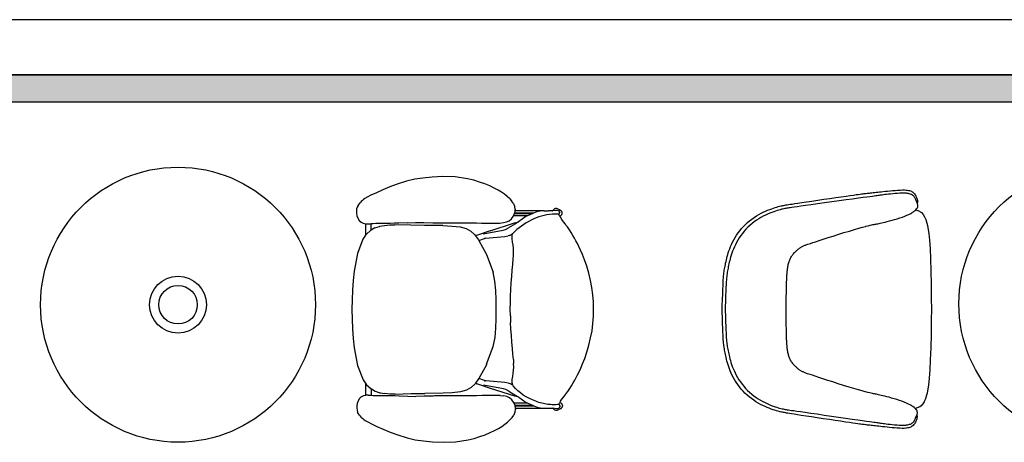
# Model space of a CAD drawing. Header units: millimetres. Extents: x -11575 to 52845, y -36266 to 23021.
# Tile 126 of 184: x 40835 to 43565, y 17131 to 18302. Entities that reach past the tile are written whole.
import ezdxf

# ---------------------------------------------------------------- set-up
doc = ezdxf.new("R2010")
doc.units = ezdxf.units.MM
doc.header["$MEASUREMENT"] = 0
doc.layers.add('GREY SCALE', color=9, linetype='Continuous', true_color=0x808080)
doc.layers.add('GREYSCALE', color=9, linetype='Continuous', lineweight=0, true_color=0x808080)

# ---------------------------------------------------------------- blocks, each defined once
blk = doc.blocks.new('FLOOR PLAN')
at = {"layer": 'GREYSCALE', "lineweight": -2, "ltscale": 0.25}
h = blk.add_hatch(color=0, dxfattribs=at)
h.dxf.hatch_style = 1
h.paths.add_polyline_path([(6935.6, 18149.4), (21163.6, 18149.4), (21163.6, 18073.2), (6935.6, 18073.2)])
at = {"layer": 'GREYSCALE', "color": 0, "lineweight": -2, "ltscale": 0.2}
blk.add_line((21163.6, 18301.8), (1808.8, 18301.8), dxfattribs=at)
at = {"layer": 'GREYSCALE', "color": 0, "lineweight": -2, "ltscale": 0.25}
for p, q in [((21163.6, 18149.4), (1806, 18149.4)), ((6935.6, 18149.4), (21163.6, 18149.4)), ((8543.7, 18149.4), (21163.6, 18149.4)), ((21163.6, 18073.2), (6935.6, 18073.2))]:
    blk.add_line(p, q, dxfattribs=at)
at = {"layer": 'GREYSCALE', "color": 0, "lineweight": -2}
for p, q in [((11907.9, 17854.8), (11879.3, 17845.6)), ((11930.8, 17859.8), (11907.9, 17854.8)), ((11953.2, 17863.1), (11930.8, 17859.8)), ((11978.4, 17865.6), (11953.2, 17863.1)), ((12008.8, 17867.4), (11978.4, 17865.6)), ((12042.5, 17866.4), (12008.8, 17867.4)), ((12077.1, 17861), (12042.5, 17866.4)), ((12093.9, 17856.9), (12077.1, 17861)), ((12109.8, 17852), (12093.9, 17856.9)), ((12124.6, 17846.7), (12109.8, 17852)), ((11842.1, 17830.5), (11824.2, 17822.4)), ((11861.1, 17838.5), (11842.1, 17830.5)), ((11879.3, 17845.6), (11861.1, 17838.5)), ((12138.2, 17841), (12124.6, 17846.7)), ((12150.5, 17835.1), (12138.2, 17841)), ((12161.5, 17829.3), (12150.5, 17835.1)), ((12171, 17823.7), (12161.5, 17829.3)), ((12179.4, 17818.1), (12171, 17823.7)), ((11782.2, 17797.7), (11779.1, 17794.5)), ((11785.3, 17800.5), (11782.2, 17797.7)), ((11788.3, 17803.2), (11785.3, 17800.5)), ((11792.5, 17806.2), (11788.3, 17803.2)), ((11799, 17810.1), (11792.5, 17806.2)), ((11809.1, 17815.4), (11799, 17810.1)), ((11824.2, 17822.4), (11809.1, 17815.4)), ((12186.8, 17812.3), (12179.4, 17818.1)), ((12193.4, 17805.9), (12186.8, 17812.3)), ((12193.4, 17805.9), (12199.1, 17799.5)), ((12204, 17792.4), (12199.1, 17799.5)), ((11769.5, 17777.6), (11768.6, 17771.9)), ((11768.6, 17771.9), (11768.8, 17765.6)), ((11771.2, 17782.7), (11769.5, 17777.6)), ((11773.6, 17787.3), (11771.2, 17782.7)), ((11773.6, 17787.3), (11776.2, 17791.1)), ((11776.2, 17791.1), (11779.1, 17794.5)), ((12204, 17792.4), (12207.3, 17784.7)), ((12207.3, 17784.7), (12207.6, 17782.9)), ((12208.5, 17776.8), (12207.6, 17782.9)), ((12207.6, 17766.1), (12208.5, 17772)), ((12208.6, 17776.6), (12208.5, 17776.8)), ((12208.5, 17772), (12208.9, 17774.6)), ((12284.5, 17772.1), (12208.5, 17772)), ((12208.6, 17776.6), (12208.9, 17774.6)), ((12268.6, 17769.6), (12259.4, 17765.5)), ((12271.7, 17770.5), (12268.6, 17769.6)), ((12284.5, 17772.1), (12271.7, 17770.5)), ((12286.5, 17772.4), (12284.5, 17772.1)), ((12289.5, 17772.4), (12286.5, 17772.4)), ((12289.5, 17772.4), (12301.1, 17772.4)), ((12303.9, 17772.4), (12301.1, 17772.4)), ((12311.7, 17772.2), (12303.9, 17772.4)), ((12311.7, 17772.2), (12312.2, 17772.2)), ((12320.4, 17773.4), (12312.2, 17772.2)), ((12312.2, 17772.2), (12312.9, 17773.1)), ((12315.5, 17775.4), (12312.9, 17773.1)), ((12317.9, 17777.4), (12315.5, 17775.4)), ((12320.8, 17778.5), (12317.9, 17777.4)), ((12320.4, 17773.4), (12322.9, 17774.2)), ((12324, 17778.5), (12320.8, 17778.5)), ((12322.9, 17774.2), (12325.6, 17774.2)), ((12326.9, 17777.4), (12324, 17778.5)), ((12325.6, 17774.2), (12328.1, 17773.4)), ((12326.9, 17777.4), (12331.7, 17775.7)), ((12328.1, 17773.4), (12330.1, 17771.9)), ((12330.1, 17771.9), (12331.3, 17770.1)), ((12331.7, 17775.7), (12335.6, 17773.2)), ((11768.8, 17765.6), (11770.3, 17758.7)), ((11770.3, 17758.7), (11773, 17751.8)), ((11773, 17751.8), (11776.8, 17745.6)), ((11776.8, 17745.6), (11781.6, 17740.8)), ((12176.4, 17739.5), (12184.9, 17741.5)), ((12184.9, 17741.5), (12192.4, 17744.9)), ((12192.4, 17744.9), (12198.8, 17750.1)), ((12198.8, 17750.1), (12203.8, 17756.8)), ((12203.8, 17756.8), (12204.4, 17758.2)), ((12204.4, 17758.2), (12207.1, 17764.5)), ((12243.3, 17758.3), (12204.4, 17758.2)), ((12206.9, 17738.8), (12218, 17742)), ((12207.1, 17764.5), (12207.2, 17764.8)), ((12207.2, 17764.8), (12207.4, 17765.4)), ((12207.2, 17764.8), (12258.2, 17764.9)), ((12207.4, 17765.4), (12207.6, 17766.1)), ((12259.4, 17765.5), (12207.4, 17765.4)), ((12218, 17742), (12210.1, 17736.6)), ((12238.6, 17756.1), (12218, 17742)), ((12243.3, 17758.3), (12238.6, 17756.1)), ((12258.2, 17764.9), (12243.3, 17758.3)), ((12259.4, 17765.5), (12258.2, 17764.9)), ((12329.5, 17762.9), (12329.3, 17763.2)), ((12329.5, 17762.9), (12330.1, 17763.4)), ((12331.1, 17760.2), (12329.5, 17762.9)), ((12330.3, 17763.6), (12330.1, 17763.4)), ((12331.4, 17765.4), (12330.3, 17763.6)), ((12332.9, 17756.9), (12331.1, 17760.2)), ((12335.6, 17758.6), (12332.9, 17756.9)), ((12334.1, 17754.8), (12332.9, 17756.9)), ((12337.9, 17748.6), (12334.1, 17754.8)), ((12342.7, 17742.1), (12337.9, 17748.6)), ((12348.1, 17735), (12342.7, 17742.1)), ((11781.6, 17740.8), (11781.9, 17740.6)), ((11781.9, 17740.6), (11787.5, 17737.7)), ((11787.5, 17737.7), (11793.8, 17736.4)), ((11793.8, 17736.4), (11794.2, 17736.4)), ((11794.2, 17736.4), (11794.2, 17736.8)), ((11794.2, 17736.4), (11800.5, 17736.1)), ((11794.2, 17736.4), (11794.3, 17704.3)), ((11807.8, 17717.6), (11796.5, 17707.4)), ((11800.5, 17736.1), (11809.7, 17736.4)), ((11809.7, 17718.7), (11807.8, 17717.6)), ((11809.7, 17736.4), (11809.7, 17736.8)), ((11814.8, 17736.6), (11809.7, 17736.4)), ((11809.7, 17718.7), (11809.7, 17736.4)), ((11820.2, 17724.7), (11809.7, 17718.7)), ((11822.4, 17736.8), (11814.8, 17736.6)), ((11820.2, 17724.7), (11833.2, 17729.2)), ((11822.5, 17736.8), (11822.4, 17736.8)), ((11830.8, 17736.9), (11822.5, 17736.8)), ((11840.2, 17737.1), (11830.8, 17736.9)), ((11833.2, 17729.2), (11833.4, 17729.3)), ((11833.4, 17729.3), (11847, 17732)), ((11850.9, 17737.2), (11840.2, 17737.1)), ((11847, 17732), (11861.1, 17733.1)), ((11862.5, 17737.4), (11850.9, 17737.2)), ((11861.1, 17733.1), (11861.2, 17733.1)), ((11861.2, 17733.1), (11875.5, 17733.2)), ((11874.6, 17737.6), (11862.5, 17737.4)), ((11886.7, 17738), (11874.6, 17737.6)), ((11919.8, 17732.2), (11875.5, 17733.2)), ((11910, 17739.1), (11886.7, 17738)), ((11910, 17739.1), (11932.7, 17739.8)), ((11957.8, 17731.6), (11919.8, 17732.2)), ((11932.7, 17739.8), (11955.7, 17739.5)), ((11955.7, 17739.5), (11980.7, 17739)), ((12008.3, 17731.2), (11957.8, 17731.6)), ((11980.7, 17739), (11984.6, 17739)), ((11980.7, 17739), (11984.6, 17739)), ((11984.6, 17739), (12009.1, 17738.7)), ((12008.3, 17731.2), (12033.8, 17730)), ((12009.1, 17738.7), (12039.6, 17738.6)), ((12033.8, 17730), (12056.2, 17727.4)), ((12039.6, 17738.6), (12070.8, 17738.7)), ((12056.2, 17727.4), (12073.2, 17722.8)), ((12070.8, 17738.7), (12086.2, 17738.7)), ((12073.2, 17722.8), (12086.2, 17715.7)), ((12086.2, 17738.7), (12101.3, 17738.6)), ((12086.2, 17715.7), (12097, 17705.5)), ((12101.3, 17738.6), (12115.9, 17738.3)), ((12139.8, 17717), (12101.5, 17704.1)), ((12115.9, 17738.3), (12130, 17738.1)), ((12120.4, 17708.5), (12176, 17718.9)), ((12130, 17738.1), (12143.2, 17737.9)), ((12139.8, 17717), (12206.9, 17738.8)), ((12143.2, 17737.9), (12155.3, 17737.9)), ((12155.3, 17737.9), (12166.3, 17738.3)), ((12166.3, 17738.3), (12176.4, 17739.5)), ((12176, 17718.9), (12181.9, 17720.5)), ((12181.6, 17720.4), (12181.9, 17720.5)), ((12181.9, 17720.5), (12190.5, 17724.8)), ((12210.1, 17736.6), (12190.5, 17724.8)), ((12349.7, 17732.9), (12348, 17735.1)), ((12349.7, 17732.9), (12348.1, 17735)), ((12353.8, 17727.5), (12349.7, 17732.9)), ((12359.5, 17719.6), (12353.8, 17727.5)), ((12364.5, 17711.9), (12359.5, 17719.6)), ((11786.6, 17693.5), (11771.6, 17654)), ((11794.3, 17704.3), (11786.6, 17693.5)), ((11796.5, 17707.4), (11794.3, 17704.3)), ((12097, 17705.5), (12098.7, 17703.1)), ((12098.7, 17703.1), (12101.5, 17704.1)), ((12098.7, 17703.1), (12107, 17691.8)), ((12107, 17691.8), (12108.1, 17689.8)), ((12108.1, 17689.8), (12123.6, 17695.1)), ((12108.1, 17689.8), (12128.6, 17652.9)), ((12122.8, 17695.8), (12123, 17695.8)), ((12123, 17695.8), (12126.4, 17696.1)), ((12126.6, 17696.1), (12123.6, 17695.1)), ((12123.6, 17695.1), (12126.4, 17696.1)), ((12126.4, 17696.1), (12126.6, 17696.1)), ((12126.6, 17696.1), (12179.8, 17700.8)), ((12179.8, 17700.8), (12189.3, 17702.8)), ((12193, 17703.9), (12189.3, 17702.8)), ((12193, 17703.9), (12201.6, 17708)), ((12200.2, 17703.2), (12201.6, 17708)), ((12200.2, 17694.4), (12200.2, 17703.2)), ((12201.5, 17685.6), (12200.2, 17694.4)), ((12201.6, 17708), (12202, 17709.2)), ((12369, 17704.2), (12364.5, 17711.9)), ((12373.3, 17696.5), (12369, 17704.2)), ((12377.4, 17689), (12373.3, 17696.5)), ((12381.5, 17681.5), (12377.4, 17689)), ((12203.1, 17676.9), (12201.5, 17685.6)), ((12204.1, 17668.4), (12203.1, 17676.9)), ((12204.4, 17659.6), (12204.1, 17668.4)), ((12204.1, 17649.6), (12204.4, 17659.6)), ((12385.7, 17673.2), (12381.5, 17681.5)), ((12390.3, 17663.4), (12385.7, 17673.2)), ((12395.4, 17651.3), (12390.3, 17663.4)), ((11771.6, 17654), (11762.3, 17604.8)), ((12128.6, 17652.9), (12129.2, 17651.3)), ((12129.2, 17651.3), (12147.9, 17602.4)), ((12202.3, 17624.1), (12203.4, 17638.2)), ((12203.4, 17638.2), (12204.1, 17649.6)), ((12401.2, 17636.1), (12395.4, 17651.3)), ((12407.2, 17618.5), (12401.2, 17636.1)), ((12199.4, 17590.5), (12200.9, 17607.8)), ((12200.9, 17607.8), (12202.3, 17623.8)), ((12202.3, 17623.8), (12202.3, 17624.1)), ((12412.9, 17599.3), (12407.2, 17618.5)), ((11759.5, 17578.8), (11757.7, 17552.3)), ((11762.3, 17604.8), (11759.5, 17578.8)), ((12152.8, 17577.4), (12147.9, 17602.4)), ((12198, 17572.4), (12199.4, 17590.5)), ((12417.9, 17579.4), (12412.9, 17599.3)), ((12421.6, 17559.5), (12417.9, 17579.4)), ((11757.7, 17552.3), (11756.7, 17525.5)), ((12155.4, 17551.8), (12152.8, 17577.4)), ((12156.3, 17525.7), (12155.4, 17551.8)), ((12196.2, 17536), (12196.9, 17554.3)), ((12196.9, 17554.3), (12198, 17572.4)), ((12424.3, 17539.6), (12421.6, 17559.5)), ((11756.7, 17525.5), (11756.5, 17498.6)), ((12156.4, 17499.3), (12156.3, 17525.7)), ((12195.6, 17517.5), (12196.2, 17536)), ((12425.9, 17519.7), (12424.3, 17539.6)), ((11756.5, 17498.6), (11756.8, 17471.7)), ((12156.4, 17473), (12156.4, 17499.3)), ((12195.4, 17499.4), (12195.6, 17517.5)), ((12195.6, 17481.3), (12195.4, 17499.4)), ((12426.4, 17499.8), (12425.9, 17519.7)), ((12425.9, 17479.9), (12426.4, 17499.8)), ((11756.8, 17471.7), (11757.9, 17444.9)), ((12155.5, 17446.9), (12156.4, 17473)), ((12195.6, 17481.3), (12196.3, 17462.7)), ((12424.4, 17460), (12425.9, 17479.9)), ((11757.9, 17444.9), (11759.8, 17418.5)), ((12153.1, 17421.2), (12155.5, 17446.9)), ((12197.1, 17444.5), (12196.3, 17462.7)), ((12198.3, 17426.3), (12197.1, 17444.5)), ((12421.9, 17440), (12424.4, 17460)), ((11759.8, 17418.5), (11762.7, 17392.5)), ((12148.3, 17396.2), (12153.1, 17421.2)), ((12199.7, 17408.3), (12198.3, 17426.3)), ((12413.2, 17400.2), (12418.1, 17420.1)), ((12418.1, 17420.1), (12421.9, 17440)), ((11762.7, 17392.5), (11772.1, 17343.3)), ((12129.7, 17347.2), (12148.3, 17396.2)), ((12201.2, 17391), (12199.7, 17408.3)), ((12202.7, 17375), (12201.2, 17391)), ((12407.6, 17381), (12413.2, 17400.2)), ((12202.7, 17374.7), (12202.7, 17375)), ((12203.9, 17360.6), (12202.7, 17374.7)), ((12203.9, 17360.6), (12204.7, 17349.2)), ((12396, 17348.1), (12401.7, 17363.4)), ((12401.7, 17363.4), (12407.6, 17381)), ((11772.1, 17343.3), (11787.2, 17303.9)), ((12129.1, 17345.6), (12108.1, 17307.5)), ((12129.7, 17347.2), (12129.1, 17345.6)), ((12204.6, 17330.3), (12204.9, 17339.2)), ((12204.9, 17339.2), (12204.7, 17349.2)), ((12386.3, 17326.2), (12390.9, 17336)), ((12390.9, 17336), (12396, 17348.1)), ((12107.7, 17306.7), (12098.7, 17294.3)), ((12108.1, 17307.5), (12107.7, 17306.7)), ((12124.3, 17302), (12108.1, 17307.5)), ((12200.8, 17304.4), (12202.1, 17313.2)), ((12202.1, 17313.2), (12203.7, 17321.9)), ((12203.7, 17321.9), (12204.6, 17330.3)), ((12374, 17302.9), (12378, 17310.4)), ((12378, 17310.4), (12382.1, 17318)), ((12382.1, 17318), (12386.3, 17326.2)), ((11787.2, 17303.9), (11795, 17293.1)), ((11795, 17293.1), (11797.2, 17290)), ((11795, 17261), (11795, 17293.1)), ((11797.2, 17290), (11808.6, 17279.9)), ((11808.6, 17279.9), (11810.5, 17278.8)), ((11810.5, 17261), (11810.5, 17278.8)), ((11810.5, 17278.8), (11821, 17272.8)), ((12087, 17282.7), (12074, 17275.5)), ((12097.7, 17292.9), (12087, 17282.7)), ((12098.7, 17294.3), (12097.7, 17292.9)), ((12098.7, 17294.3), (12102.2, 17293)), ((12140.6, 17280.2), (12102.2, 17293)), ((12176.8, 17278.5), (12121.1, 17288.7)), ((12123.4, 17301.4), (12123.7, 17301.4)), ((12127.1, 17301.1), (12123.7, 17301.4)), ((12124.3, 17302), (12127.3, 17301.1)), ((12127.1, 17301.1), (12124.3, 17302)), ((12127.3, 17301.1), (12127.1, 17301.1)), ((12180.5, 17296.6), (12127.3, 17301.1)), ((12207.7, 17258.6), (12140.6, 17280.2)), ((12182.7, 17276.8), (12176.8, 17278.5)), ((12190, 17294.6), (12180.5, 17296.6)), ((12190, 17294.6), (12193.7, 17293.5)), ((12202.8, 17289.3), (12193.7, 17293.5)), ((12200.9, 17295.6), (12200.8, 17304.4)), ((12202.8, 17289.3), (12200.9, 17295.6)), ((12202.8, 17289.3), (12202.8, 17289.2)), ((12203.4, 17287.3), (12202.8, 17289.2)), ((12354.6, 17271.8), (12360.2, 17279.7)), ((12360.2, 17279.7), (12365.2, 17287.5)), ((12365.2, 17287.5), (12369.8, 17295.2)), ((12369.8, 17295.2), (12374, 17302.9)), ((11777.7, 17251.7), (11773.9, 17245.5)), ((11782.4, 17256.5), (11777.7, 17251.7)), ((11782.8, 17256.8), (11782.4, 17256.5)), ((11788.4, 17259.6), (11782.8, 17256.8)), ((11794.6, 17260.9), (11788.4, 17259.6)), ((11795, 17261), (11794.6, 17260.9)), ((11801.4, 17261.3), (11795, 17261)), ((11801.4, 17261.3), (11810.5, 17261)), ((11810.5, 17261), (11815.6, 17260.9)), ((11815.6, 17260.9), (11823.2, 17260.7)), ((11821, 17272.8), (11834, 17268.3)), ((11823.2, 17260.7), (11823.3, 17260.7)), ((11823.3, 17260.7), (11831.6, 17260.6)), ((11831.6, 17260.6), (11841, 17260.5)), ((11834.2, 17268.2), (11834, 17268.3)), ((11834.2, 17268.2), (11847.8, 17265.6)), ((11841, 17260.5), (11851.7, 17260.4)), ((11861.9, 17264.5), (11847.8, 17265.6)), ((11851.7, 17260.4), (11863.3, 17260.2)), ((11862, 17264.5), (11861.9, 17264.5)), ((11876.3, 17264.4), (11862, 17264.5)), ((11863.3, 17260.2), (11875.4, 17260.1)), ((11875.4, 17260.1), (11887.6, 17259.7)), ((11876.3, 17264.4), (11920.6, 17265.6)), ((11887.6, 17259.7), (11910.9, 17258.7)), ((11910.9, 17258.7), (11933.5, 17258.1)), ((11920.6, 17265.6), (11958.6, 17266.3)), ((11956.5, 17258.4), (11933.5, 17258.1)), ((11981.5, 17259), (11956.5, 17258.4)), ((12009.1, 17266.9), (11958.6, 17266.3)), ((11985.4, 17259.1), (11981.5, 17259)), ((11985.4, 17259.1), (11981.5, 17259)), ((12009.9, 17259.4), (11985.4, 17259.1)), ((12034.6, 17268.2), (12009.1, 17266.9)), ((12040.4, 17259.6), (12009.9, 17259.4)), ((12057, 17270.9), (12034.6, 17268.2)), ((12071.6, 17259.6), (12040.4, 17259.6)), ((12074, 17275.5), (12057, 17270.9)), ((12087, 17259.7), (12071.6, 17259.6)), ((12102.1, 17259.8), (12087, 17259.7)), ((12116.8, 17260.1), (12102.1, 17259.8)), ((12130.8, 17260.5), (12116.8, 17260.1)), ((12144, 17260.7), (12130.8, 17260.5)), ((12156.2, 17260.7), (12144, 17260.7)), ((12167.1, 17260.3), (12156.2, 17260.7)), ((12167.1, 17260.3), (12177.2, 17259.2)), ((12185.8, 17257.3), (12177.2, 17259.2)), ((12182.7, 17276.8), (12182.3, 17277)), ((12191.3, 17272.6), (12182.7, 17276.8)), ((12193.3, 17253.9), (12185.8, 17257.3)), ((12191.3, 17272.6), (12210.9, 17260.9)), ((12199.7, 17248.6), (12193.3, 17253.9)), ((12218.9, 17255.5), (12207.7, 17258.6)), ((12210.9, 17260.9), (12218.9, 17255.5)), ((12218.9, 17255.5), (12239.4, 17241.4)), ((12334.9, 17244.5), (12338.7, 17250.6)), ((12338.7, 17250.6), (12343.5, 17257.2)), ((12343.5, 17257.2), (12348.9, 17264.3)), ((12348.8, 17264.2), (12350.5, 17266.4)), ((12348.9, 17264.3), (12350.5, 17266.4)), ((12350.5, 17266.4), (12354.6, 17271.8)), ((11769.7, 17231.7), (11769.6, 17225.4)), ((11769.6, 17225.4), (11770.5, 17219.7)), ((11771.2, 17238.6), (11769.7, 17231.7)), ((11773.9, 17245.5), (11771.2, 17238.6)), ((12204.7, 17242), (12199.7, 17248.6)), ((12205.9, 17239.2), (12204.7, 17242)), ((12244.2, 17239.3), (12205.9, 17239.2)), ((12208, 17234.3), (12205.9, 17239.2)), ((12208.5, 17232.7), (12208, 17234.3)), ((12259.1, 17232.7), (12208.5, 17232.6)), ((12208.5, 17232.6), (12208.5, 17232.7)), ((12208.6, 17232.1), (12208.5, 17232.6)), ((12208.6, 17232.1), (12260.3, 17232.2)), ((12209.6, 17225.5), (12208.6, 17232.1)), ((12209.8, 17224.3), (12209.5, 17222.2)), ((12209.6, 17225.5), (12285.5, 17225.6)), ((12209.8, 17224.3), (12209.6, 17225.5)), ((12239.4, 17241.4), (12244.2, 17239.3)), ((12244.2, 17239.3), (12259.1, 17232.7)), ((12259.1, 17232.7), (12260.3, 17232.2)), ((12260.3, 17232.2), (12269.5, 17228.1)), ((12269.5, 17228.1), (12272.6, 17227.2)), ((12272.6, 17227.2), (12285.5, 17225.6)), ((12285.5, 17225.6), (12287.4, 17225.4)), ((12287.4, 17225.4), (12290.5, 17225.4)), ((12290.5, 17225.4), (12302.1, 17225.4)), ((12299.9, 17235.7), (12299.9, 17235.6)), ((12302.1, 17225.4), (12304.9, 17225.4)), ((12304.9, 17225.4), (12312.7, 17225.6)), ((12312.7, 17225.6), (12313.2, 17225.6)), ((12313.8, 17224.7), (12313.2, 17225.6)), ((12323.9, 17223.7), (12313.2, 17225.6)), ((12313.8, 17224.7), (12316.5, 17222.5)), ((12326.5, 17223.7), (12323.9, 17223.7)), ((12329, 17224.5), (12326.5, 17223.7)), ((12331, 17226), (12329, 17224.5)), ((12329.9, 17235.4), (12329.8, 17235.4)), ((12329.9, 17235.4), (12332, 17239)), ((12331, 17234.5), (12329.9, 17235.4)), ((12331, 17234.5), (12331.2, 17234.3)), ((12332.6, 17228.3), (12331, 17226)), ((12331.2, 17234.3), (12332.9, 17231.7)), ((12332, 17239), (12333.2, 17241.4)), ((12332.6, 17228.3), (12332.9, 17228.8)), ((12333.2, 17231.3), (12332.9, 17231.7)), ((12333.2, 17229.3), (12332.9, 17228.8)), ((12333.2, 17241.4), (12334.9, 17244.5)), ((12333.4, 17230.8), (12333.2, 17231.3)), ((12333.2, 17229.3), (12333.4, 17229.7)), ((12333.4, 17230.3), (12333.4, 17230.8)), ((12333.4, 17229.7), (12333.4, 17230.3)), ((11770.5, 17219.7), (11772.2, 17214.6)), ((11774.6, 17210.1), (11772.2, 17214.6)), ((11777.2, 17206.2), (11774.6, 17210.1)), ((11780.1, 17202.8), (11777.2, 17206.2)), ((11783.3, 17199.7), (11780.1, 17202.8)), ((11783.3, 17199.7), (11786.4, 17196.9)), ((11786.4, 17196.9), (11789.4, 17194.2)), ((12194.4, 17192.8), (12200.2, 17199.3)), ((12200.2, 17199.3), (12205, 17206.4)), ((12208.3, 17214.1), (12205, 17206.4)), ((12208.6, 17215.9), (12208.3, 17214.1)), ((12208.6, 17215.9), (12209.5, 17222)), ((12209.5, 17222.2), (12209.5, 17222)), ((12316.5, 17222.5), (12318.9, 17220.5)), ((12318.9, 17220.5), (12321.8, 17219.4)), ((12321.8, 17219.4), (12324.9, 17219.4)), ((12324.9, 17219.4), (12327.9, 17220.5)), ((12332.6, 17222.2), (12327.9, 17220.5)), ((11789.4, 17194.2), (11793.5, 17191.2)), ((11793.5, 17191.2), (11800.1, 17187.3)), ((11800.1, 17187.3), (11810.2, 17182.1)), ((11810.2, 17182.1), (11825.3, 17175)), ((11825.3, 17175), (11843.3, 17167.1)), ((12151.7, 17163.5), (12162.6, 17169.4)), ((12162.6, 17169.4), (12172.2, 17175)), ((12172.2, 17175), (12180.5, 17180.6)), ((12180.5, 17180.6), (12187.9, 17186.5)), ((12187.9, 17186.5), (12194.4, 17192.8)), ((11843.3, 17167.1), (11862.3, 17159.1)), ((11862.3, 17159.1), (11880.5, 17152.1)), ((11880.5, 17152.1), (11909.1, 17142.9)), ((11909.1, 17142.9), (11932.1, 17138)), ((12078.4, 17137.4), (12095.1, 17141.5)), ((12095.1, 17141.5), (12111, 17146.4)), ((12111, 17146.4), (12125.8, 17151.9)), ((12125.8, 17151.9), (12139.4, 17157.6)), ((12139.4, 17157.6), (12151.7, 17163.5)), ((11932.1, 17138), (11954.4, 17134.8)), ((11954.4, 17134.8), (11979.6, 17132.4)), ((11979.6, 17132.4), (12010, 17130.8)), ((12010, 17130.8), (12043.8, 17131.8)), ((12043.8, 17131.8), (12078.4, 17137.4))]:
    blk.add_line(p, q, dxfattribs=at)
for points in [[(13322.1, 17205.9), (13322.5, 17204.8), (13322.9, 17203.3), (13323.1, 17201.2), (13322.8, 17198.6), (13322.2, 17195.8), (13321.3, 17192.8), (13320, 17189.7), (13318.5, 17186.6), (13316.8, 17183.7), (13315.9, 17182.3), (13314, 17179.7), (13312, 17177.4), (13309.8, 17175.6), (13307.8, 17174.4), (13305.6, 17173), (13303.2, 17172), (13300.2, 17171.1), (13297.7, 17170.5), (13293.9, 17169.9), (13291.5, 17169.7), (13286.8, 17169.4), (13281.4, 17169.3), (13275.2, 17169.5), (13268.5, 17169.9), (13267.4, 17170), (13260.6, 17170.5), (13253.6, 17171.2), (13246.6, 17171.9), (13239.8, 17172.6), (13233.5, 17173.3), (13227.6, 17174), (13222.1, 17174.6), (13217, 17175.2), (13212.2, 17175.7), (13207.7, 17176.2), (13203.6, 17176.7), (13199.6, 17177.2), (13195.9, 17177.6), (13192.5, 17178), (13189.2, 17178.4), (13186, 17178.7), (13182.9, 17179.1), (13179.8, 17179.4), (13176.8, 17179.7), (13173.8, 17180.1), (13170.7, 17180.5), (13167.3, 17180.9), (13163.3, 17181.4), (13158.4, 17182.1), (13152.4, 17182.9), (13144.9, 17184), (13135.7, 17185.3), (13124.5, 17187), (13111.1, 17189), (13096, 17191.2), (13079.8, 17193.7), (13063.1, 17196.2), (13046.3, 17198.8), (13030.2, 17201.2), (13015.3, 17203.5), (13002.1, 17205.5), (12991.2, 17207.2), (12982.3, 17208.6), (12975.2, 17209.7), (12969.5, 17210.6), (12965, 17211.3), (12961.3, 17211.9), (12958.2, 17212.5), (12955.4, 17213), (12952.6, 17213.5), (12949.8, 17214.1), (12946.9, 17214.7), (12943.7, 17215.4), (12940.4, 17216.2), (12936.8, 17217.2), (12932.9, 17218.4), (12928.6, 17219.7), (12923.8, 17221.2), (12918.7, 17223), (12913.2, 17225), (12907.5, 17227.3), (12901.5, 17229.8), (12895.4, 17232.7), (12889.1, 17235.9), (12882.8, 17239.3), (12876.4, 17243.2), (12870.1, 17247.4), (12863.9, 17251.8), (12857.7, 17256.6), (12851.8, 17261.7), (12846, 17267), (12840.5, 17272.6), (12835.2, 17278.4), (12830.3, 17284.5), (12825.8, 17290.7), (12821.5, 17297), (12817.6, 17303.4), (12814.1, 17309.8), (12810.8, 17316.2), (12807.8, 17322.5), (12805.2, 17328.6), (12802.9, 17334.4), (12800.8, 17340.1), (12799, 17345.6), (12797.5, 17350.9), (12796.1, 17355.9), (12794.9, 17360.8), (12793.8, 17365.5), (12792.8, 17370), (12791.8, 17374.3), (12791, 17378.4), (12790.2, 17382.4), (12789.5, 17386.3), (12788.8, 17390.1), (12788.2, 17394), (12787.6, 17397.8), (12787.1, 17401.7), (12786.7, 17405.6), (12786.3, 17409.9), (12785.9, 17414.8), (12785.5, 17420.8), (12785.2, 17427.9), (12784.8, 17436.6), (12784.3, 17447.2), (12783.9, 17459.8), (12783.4, 17474.9), (12782.8, 17492.2), (12782.6, 17500.9), (12782.9, 17509.6), (12783.5, 17526.8), (12784.1, 17541.9), (12784.6, 17554.6), (12785.1, 17565.1), (12785.5, 17573.8), (12785.9, 17581), (12786.3, 17586.9), (12786.7, 17591.8), (12787.1, 17596.1), (12787.6, 17600.1), (12788.1, 17603.9), (12788.7, 17607.8), (12789.3, 17611.6), (12790, 17615.4), (12790.8, 17619.3), (12791.6, 17623.3), (12792.4, 17627.4), (12793.4, 17631.7), (12794.4, 17636.2), (12795.5, 17640.9), (12796.8, 17645.7), (12798.2, 17650.8), (12799.8, 17656.1), (12801.6, 17661.5), (12803.7, 17667.2), (12806, 17673.1), (12808.7, 17679.2), (12811.7, 17685.4), (12815, 17691.8), (12818.6, 17698.1), (12822.5, 17704.5), (12826.8, 17710.8), (12831.4, 17717), (12836.3, 17723.1), (12841.5, 17728.9), (12847.1, 17734.4), (12852.9, 17739.7), (12858.9, 17744.8), (12865, 17749.5), (12871.3, 17754), (12877.6, 17758.1), (12884, 17761.9), (12890.4, 17765.4), (12896.6, 17768.5), (12902.8, 17771.3), (12908.8, 17773.9), (12914.5, 17776.1), (12920, 17778.1), (12925.1, 17779.9), (12929.9, 17781.4), (12934.2, 17782.7), (12938.1, 17783.8), (12941.8, 17784.7), (12945.1, 17785.6), (12948.2, 17786.3), (12951.2, 17786.9), (12954, 17787.4), (12956.8, 17787.9), (12959.6, 17788.4), (12962.7, 17789), (12966.3, 17789.6), (12970.9, 17790.3), (12976.5, 17791.1), (12983.7, 17792.2), (12992.6, 17793.5), (13003.5, 17795.2), (13016.7, 17797.1), (13031.6, 17799.3), (13047.8, 17801.7), (13064.5, 17804.2), (13081.3, 17806.6), (13097.5, 17809), (13112.6, 17811.2), (13126, 17813.2), (13137.2, 17814.8), (13146.4, 17816), (13153.9, 17817.1), (13159.9, 17817.9), (13164.8, 17818.5), (13168.8, 17819), (13172.2, 17819.4), (13175.3, 17819.8), (13178.4, 17820.1), (13181.4, 17820.5), (13184.4, 17820.8), (13187.5, 17821.1), (13190.7, 17821.5), (13194, 17821.8), (13197.5, 17822.2), (13201.2, 17822.6), (13205.1, 17823), (13209.3, 17823.5), (13213.8, 17824), (13218.5, 17824.5), (13223.7, 17825), (13229.2, 17825.6), (13235.1, 17826.3), (13241.4, 17826.9), (13248.1, 17827.6), (13255.1, 17828.3), (13262.1, 17828.9), (13269, 17829.4), (13270.1, 17829.5), (13276.8, 17829.9), (13282.9, 17830.1), (13288.4, 17830), (13293, 17829.7), (13295.4, 17829.5), (13299.3, 17828.8), (13301.8, 17828.2), (13304.7, 17827.2), (13307.1, 17826.3), (13309.4, 17824.9), (13311.4, 17823.7), (13313.5, 17821.9), (13315.5, 17819.6), (13317.4, 17816.9), (13318.3, 17815.5), (13320, 17812.6), (13321.5, 17809.5), (13322.7, 17806.4), (13323.7, 17803.4), (13324.3, 17800.5), (13324.5, 17798), (13324.3, 17795.9), (13323.9, 17794.3), (13323.5, 17793.3)], [(12331.4, 17765.4), (12331.6, 17765.6), (12331.8, 17765.9), (12331.9, 17766.1), (12332, 17766.2), (12332.1, 17766.3), (12332.2, 17766.4), (12332.2, 17766.5), (12332.2, 17766.6), (12332.3, 17766.7), (12332.3, 17766.7), (12332.3, 17766.8), (12332.3, 17766.9), (12332.4, 17766.9), (12332.4, 17767), (12332.4, 17767.1), (12332.4, 17767.1), (12332.4, 17767.2), (12332.4, 17767.2), (12332.4, 17767.3), (12332.4, 17767.4), (12332.5, 17767.4), (12332.5, 17767.5), (12332.5, 17767.6), (12332.5, 17767.6), (12332.5, 17767.7), (12332.5, 17767.8), (12332.5, 17767.8), (12332.4, 17767.9), (12332.4, 17768), (12332.4, 17768), (12332.4, 17768.1), (12332.4, 17768.2), (12332.4, 17768.2), (12332.4, 17768.3), (12332.4, 17768.3), (12332.3, 17768.4), (12332.3, 17768.5), (12332.3, 17768.5), (12332.3, 17768.6), (12332.2, 17768.7), (12332.2, 17768.7), (12332.1, 17768.8), (12332.1, 17768.9), (12332, 17769.1), (12331.9, 17769.2), (12331.7, 17769.5), (12331.6, 17769.7), (12331.3, 17770.1)], [(12335.6, 17773.2), (12336.5, 17772), (12337.2, 17770.9), (12337.7, 17769.9), (12338.1, 17769), (12338.4, 17768.2), (12338.5, 17767.4), (12338.6, 17766.6), (12338.6, 17765.9), (12338.6, 17765.2), (12338.5, 17764.4), (12338.4, 17763.7), (12338.1, 17762.8), (12337.7, 17761.9), (12337.2, 17760.9), (12336.5, 17759.8), (12335.6, 17758.6)], [(13319.2, 17774.7), (13322.1, 17774.1), (13322.5, 17774), (13329.5, 17771.2), (13331.7, 17769.7), (13335.2, 17767.2), (13339.5, 17762.3), (13339.9, 17761.9), (13343.8, 17755.9), (13344.7, 17753.8), (13347.5, 17747.8), (13350.5, 17738.1), (13351.9, 17731.9), (13353.3, 17725.3), (13355.6, 17709.8), (13357.5, 17690.7), (13359.1, 17667.3), (13360.4, 17639.3), (13361.4, 17606.1), (13362, 17569), (13362.5, 17529.2), (13362.7, 17499.5), (13362.4, 17469.8), (13361.7, 17430), (13360.8, 17392.9), (13359.7, 17359.7), (13358.3, 17331.7), (13356.6, 17308.4), (13354.6, 17289.2), (13352.2, 17273.8), (13350.8, 17267.2), (13349.4, 17261), (13346.3, 17251.2), (13343.5, 17245.3), (13342.5, 17243.2), (13338.6, 17237.2), (13338.3, 17236.8), (13333.9, 17231.9), (13330.4, 17229.5), (13328.2, 17227.9), (13321.2, 17225.2), (13320.8, 17225.1), (13317.9, 17224.5)], [(12333.2, 17241.4), (12334.4, 17240.6), (12335.4, 17239.9), (12336.2, 17239.2), (12336.9, 17238.5), (12337.4, 17237.9), (12337.9, 17237.2), (12338.3, 17236.6), (12338.6, 17236.1), (12338.9, 17235.5), (12339.1, 17235), (12339.3, 17234.5), (12339.5, 17234), (12339.6, 17233.5), (12339.7, 17233), (12339.7, 17232.5), (12339.7, 17232), (12339.7, 17231.5), (12339.7, 17231), (12339.6, 17230.5), (12339.5, 17230), (12339.3, 17229.5), (12339.1, 17229), (12338.9, 17228.5), (12338.6, 17227.9), (12338.3, 17227.4), (12337.9, 17226.8), (12337.4, 17226.1), (12336.8, 17225.4), (12336, 17224.7), (12335.1, 17223.9), (12334, 17223.1), (12332.6, 17222.2)]]:
    blk.add_lwpolyline(points, dxfattribs=at)
blk.add_lwpolyline([(13282.9, 17821.1), (13281.2, 17821.1), (13275.3, 17820.9), (13268.9, 17820.5), (13262.3, 17820), (13255.8, 17819.4), (13249.5, 17818.8), (13243.7, 17818.1), (13238.6, 17817.6), (13234.1, 17817), (13230.2, 17816.5), (13226.7, 17816), (13223.5, 17815.6), (13220.5, 17815.2), (13217.6, 17814.8), (13214.8, 17814.4), (13211.9, 17814), (13208.5, 17813.6), (13204.4, 17813), (13199.2, 17812.3), (13192.5, 17811.4), (13184, 17810.3), (13173.4, 17808.8), (13160.3, 17807), (13144.4, 17804.8), (13126.4, 17802.3), (13107, 17799.6), (13086.9, 17796.8), (13066.8, 17794), (13047.4, 17791.3), (13029.6, 17788.8), (13013.8, 17786.6), (13001, 17784.9), (12990.7, 17783.5), (12982.6, 17782.3), (12976.2, 17781.5), (12971.3, 17780.8), (12967.5, 17780.3), (12964.4, 17779.8), (12961.7, 17779.4), (12958.9, 17778.9), (12956.2, 17778.4), (12953.3, 17777.8), (12950.2, 17777.1), (12946.9, 17776.4), (12943.4, 17775.4), (12939.5, 17774.3), (12935.3, 17773), (12930.6, 17771.5), (12925.6, 17769.8), (12920.2, 17767.8), (12914.6, 17765.6), (12908.7, 17763.1), (12902.7, 17760.3), (12896.5, 17757.3), (12890.3, 17753.8), (12884.1, 17750.1), (12877.9, 17746), (12871.7, 17741.6), (12865.7, 17736.9), (12859.8, 17732), (12854.1, 17726.7), (12848.7, 17721.2), (12843.5, 17715.5), (12838.7, 17709.6), (12834.2, 17703.4), (12830, 17697.2), (12826.2, 17690.9), (12822.6, 17684.6), (12819.4, 17678.4), (12816.5, 17672.2), (12813.9, 17666.2), (12811.6, 17660.4), (12809.5, 17654.8), (12807.7, 17649.4), (12806.2, 17644.2), (12804.8, 17639.2), (12803.6, 17634.4), (12802.5, 17629.8), (12801.5, 17625.4), (12800.6, 17621.2), (12799.7, 17617.1), (12798.9, 17613.2), (12798.2, 17609.3), (12797.5, 17605.5), (12796.9, 17601.8), (12796.3, 17598), (12795.8, 17594.2), (12795.4, 17590.3), (12794.9, 17586.1), (12794.5, 17581.2), (12794.1, 17575.4), (12793.7, 17568.3), (12793.3, 17559.7), (12792.9, 17549.4), (12792.4, 17536.9), (12791.8, 17522), (12791.2, 17505), (12791, 17500.9), (12791.1, 17496.7), (12791.7, 17479.7), (12792.2, 17464.8), (12792.6, 17452.3), (12793, 17442), (12793.4, 17433.4), (12793.8, 17426.3), (12794.2, 17420.5), (12794.5, 17415.6), (12794.9, 17411.4), (12795.4, 17407.5), (12795.9, 17403.7), (12796.4, 17399.9), (12797, 17396.1), (12797.7, 17392.3), (12798.4, 17388.5), (12799.1, 17384.6), (12800, 17380.5), (12800.9, 17376.3), (12801.9, 17371.8), (12802.9, 17367.2), (12804.1, 17362.4), (12805.5, 17357.4), (12807, 17352.2), (12808.8, 17346.8), (12810.8, 17341.2), (12813.1, 17335.4), (12815.7, 17329.4), (12818.6, 17323.2), (12821.8, 17316.9), (12825.3, 17310.6), (12829.1, 17304.3), (12833.3, 17298.1), (12837.7, 17291.9), (12842.5, 17285.9), (12847.6, 17280.2), (12853.1, 17274.7), (12858.7, 17269.4), (12864.6, 17264.4), (12870.6, 17259.7), (12876.7, 17255.3), (12882.9, 17251.2), (12889.1, 17247.4), (12895.3, 17243.9), (12901.5, 17240.8), (12907.5, 17238), (12913.3, 17235.5), (12919, 17233.2), (12924.3, 17231.3), (12929.4, 17229.5), (12934, 17228), (12938.2, 17226.7), (12942.1, 17225.6), (12945.6, 17224.6), (12948.9, 17223.8), (12951.9, 17223.1), (12954.8, 17222.5), (12957.6, 17222), (12960.3, 17221.5), (12963.1, 17221.1), (12966.2, 17220.6), (12970, 17220), (12974.9, 17219.3), (12981.2, 17218.5), (12989.4, 17217.3), (12999.7, 17215.8), (13012.5, 17214), (13028.2, 17211.8), (13046.1, 17209.2), (13065.4, 17206.4), (13085.4, 17203.5), (13105.5, 17200.6), (13125, 17197.8), (13143, 17195.2), (13158.9, 17192.9), (13172, 17191.1), (13182.6, 17189.6), (13191, 17188.4), (13197.7, 17187.5), (13202.9, 17186.7), (13207, 17186.2), (13210.4, 17185.7), (13213.3, 17185.3), (13216.1, 17184.9), (13219, 17184.5), (13222, 17184.1), (13225.1, 17183.6), (13228.7, 17183.1), (13232.6, 17182.6), (13237.1, 17182), (13242.2, 17181.4), (13248, 17180.7), (13254.3, 17180.1), (13260.8, 17179.4), (13267.4, 17178.9), (13273.7, 17178.5), (13279.7, 17178.3), (13281.4, 17178.3), (13287, 17178.3), (13291.8, 17178.6), (13293.9, 17178.8), (13297.8, 17179.5), (13299.8, 17179.9), (13302.3, 17180.6), (13304.8, 17181.4), (13306.4, 17182.1), (13308.7, 17183.4), (13310.1, 17184.3), (13311.4, 17185.4), (13312.4, 17186.6), (13313.8, 17188.2), (13314.7, 17189.4), (13315.5, 17190.8), (13316.2, 17192.1), (13316.9, 17193.5), (13317.4, 17194.9), (13318, 17196.2), (13318.5, 17197.4), (13319, 17198.6), (13319.5, 17199.8), (13320, 17201), (13320.5, 17202.2), (13321, 17203.3), (13321.5, 17204.5), (13322, 17205.7), (13322.5, 17206.9), (13322.9, 17208.1), (13323.5, 17209.9), (13323.8, 17211.1), (13324, 17212.3), (13324, 17213.4), (13323.7, 17215.4), (13323.6, 17216.4), (13323.1, 17217.3), (13322.9, 17217.9), (13322.6, 17218.6), (13322.1, 17219.5), (13320.5, 17221.8), (13318.3, 17224.1), (13317.6, 17224.8), (13314.9, 17227.2), (13311.6, 17229.6), (13309.4, 17231.1), (13308.4, 17231.7), (13307.7, 17232.1), (13307.1, 17232.5), (13304, 17234.3), (13299.1, 17236.9), (13293.6, 17239.4), (13287.5, 17242), (13281, 17244.5), (13274, 17246.9), (13266.8, 17249.2), (13259.6, 17251.4), (13252.4, 17253.5), (13245.6, 17255.4), (13239.1, 17257.1), (13233.3, 17258.6), (13228.2, 17259.8), (13223.7, 17260.9), (13219.8, 17261.8), (13216.4, 17262.5), (13213.3, 17263.1), (13210.5, 17263.7), (13210.1, 17263.7), (13207.7, 17264.2), (13205.2, 17264.7), (13202.5, 17265.1), (13199.6, 17265.7), (13196.1, 17266.5), (13191.8, 17267.5), (13186.3, 17268.8), (13180.3, 17270.4), (13179.4, 17270.6), (13170.9, 17273), (13160.4, 17276), (13148.1, 17279.6), (13134.5, 17283.7), (13119.4, 17288.4), (13104.7, 17293.1), (13089.4, 17298), (13075.7, 17302.4), (13062.2, 17306.8), (13050.3, 17310.7), (13040.6, 17313.9), (13032.8, 17316.4), (13026.7, 17318.4), (13023, 17319.6), (13019.5, 17320.8), (13016.7, 17321.8), (13014.5, 17322.6), (13012.5, 17323.3), (13010.7, 17324.1), (13008.8, 17324.9), (13007.1, 17325.7), (13005.4, 17326.5), (13003.8, 17327.4), (13002.2, 17328.2), (13000.7, 17329.1), (12999.3, 17329.9), (12997.9, 17330.8), (12996.6, 17331.7), (12995.3, 17332.7), (12994, 17333.7), (12992.7, 17334.7), (12991.3, 17335.9), (12989.9, 17337.2), (12988.4, 17338.6), (12986.8, 17340.1), (12985.1, 17341.8), (12983.4, 17343.5), (12981.6, 17345.4), (12979.8, 17347.5), (12978.2, 17349.5), (12976.6, 17351.6), (12975.1, 17353.6), (12973.8, 17355.7), (12972.4, 17358), (12971.3, 17360.1), (12970.3, 17362.3), (12969.3, 17364.6), (12968.4, 17366.9), (12967.6, 17369.3), (12966.8, 17371.8), (12966.2, 17374.4), (12965.5, 17377.1), (12965, 17379.9), (12964.5, 17382.6), (12964, 17385.4), (12963.6, 17388.2), (12963.3, 17390.8), (12963, 17393.5), (12962.7, 17396.2), (12962.5, 17398.8), (12962.3, 17401), (12962.1, 17403.6), (12961.9, 17406.3), (12961.8, 17409), (12961.6, 17411.8), (12961.5, 17414.4), (12961.4, 17417.4), (12961.2, 17420.9), (12961.1, 17425.1), (12961, 17430.3), (12960.8, 17436.8), (12960.6, 17444.9), (12960.5, 17454.8), (12960.2, 17467), (12960, 17481.5), (12959.7, 17498.2), (12959.7, 17500.5), (12959.7, 17502.7), (12960.1, 17519.4), (12960.4, 17533.9), (12960.7, 17546.1), (12960.9, 17556), (12961.1, 17564.1), (12961.3, 17570.6), (12961.5, 17575.8), (12961.6, 17580), (12961.8, 17583.5), (12961.9, 17586.5), (12962, 17589.1), (12962.2, 17591.9), (12962.4, 17594.6), (12962.6, 17597.3), (12962.8, 17599.9), (12963, 17602.1), (12963.2, 17604.7), (12963.5, 17607.4), (12963.8, 17610.1), (12964.2, 17612.7), (12964.6, 17615.5), (12965.1, 17618.3), (12965.6, 17621), (12966.1, 17623.8), (12966.8, 17626.4), (12967.4, 17629), (12968.2, 17631.5), (12969, 17633.9), (12969.9, 17636.3), (12970.9, 17638.5), (12972, 17640.7), (12973.1, 17642.9), (12974.5, 17645.2), (12975.8, 17647.2), (12977.3, 17649.3), (12978.9, 17651.3), (12980.5, 17653.3), (12982.4, 17655.4), (12984.1, 17657.3), (12985.9, 17659), (12987.5, 17660.7), (12989.2, 17662.2), (12990.7, 17663.6), (12992.1, 17664.9), (12993.4, 17666), (12994.8, 17667.1), (12996.1, 17668.1), (12997.4, 17669), (12998.7, 17669.9), (13000.1, 17670.8), (13001.5, 17671.6), (13003, 17672.5), (13004.6, 17673.3), (13006.2, 17674.2), (13007.9, 17675), (13009.7, 17675.8), (13011.5, 17676.6), (13013.4, 17677.3), (13015.3, 17678.1), (13017.6, 17678.9), (13020.4, 17679.8), (13023.9, 17681), (13027.6, 17682.1), (13033.7, 17684.1), (13041.5, 17686.6), (13051.2, 17689.7), (13063.1, 17693.6), (13076.6, 17697.9), (13090.3, 17702.3), (13105.7, 17707.1), (13120.4, 17711.7), (13135.5, 17716.3), (13149.2, 17720.4), (13161.5, 17724), (13172, 17726.9), (13180.5, 17729.2), (13181.4, 17729.5), (13187.4, 17731), (13192.9, 17732.3), (13197.2, 17733.3), (13200.7, 17734), (13203.7, 17734.6), (13206.3, 17735.1), (13208.9, 17735.6), (13211.3, 17736), (13211.6, 17736.1), (13214.4, 17736.6), (13217.5, 17737.2), (13220.9, 17737.9), (13224.9, 17738.8), (13229.3, 17739.8), (13234.4, 17741), (13240.3, 17742.5), (13246.7, 17744.2), (13253.6, 17746), (13260.8, 17748.1), (13268, 17750.2), (13275.2, 17752.5), (13282.2, 17754.9), (13288.8, 17757.4), (13294.8, 17759.9), (13300.3, 17762.4), (13305.3, 17765), (13308.4, 17766.8), (13309, 17767.2), (13309.7, 17767.6), (13310.7, 17768.2), (13312.9, 17769.6), (13316.2, 17772), (13318.9, 17774.4), (13319.6, 17775.1), (13321.8, 17777.4), (13323.5, 17779.7), (13323.9, 17780.6), (13324.2, 17781.2), (13324.5, 17781.8), (13324.9, 17782.8), (13325.1, 17783.8), (13325.4, 17785.8), (13325.4, 17786.9), (13325.2, 17788.1), (13324.9, 17789.2), (13324.3, 17791.1), (13323.9, 17792.3), (13323.4, 17793.5), (13322.9, 17794.7), (13322.4, 17795.8), (13321.9, 17797), (13321.4, 17798.2), (13321, 17799.4), (13320.5, 17800.6), (13319.9, 17801.8), (13319.4, 17803), (13318.9, 17804.3), (13318.3, 17805.7), (13317.7, 17807.1), (13317, 17808.4), (13316.2, 17809.8), (13315.3, 17811.1), (13313.9, 17812.6), (13312.9, 17813.8), (13311.6, 17814.9), (13310.2, 17815.8), (13307.9, 17817.1), (13306.3, 17817.9), (13303.8, 17818.6), (13301.4, 17819.4), (13299.3, 17819.8), (13295.4, 17820.5), (13293.3, 17820.7), (13288.5, 17821)], close=True, dxfattribs=at)
at = {"layer": 'GREYSCALE', "color": 0, "lineweight": -2, "ltscale": 25}
for centre in [(11274.3, 17512.1), (13819.9, 17514.3)]:
    blk.add_circle(centre, 381.1, dxfattribs=at)
at = {"layer": 'GREYSCALE', "color": 0, "lineweight": -2}
for radius in [78.9, 53.5]:
    blk.add_circle((11274.3, 17512.1), radius, dxfattribs=at)
for points, knots in [([(12329.3, 17763.2), (12325.8, 17763.3), (12319.9, 17763.5), (12293.9, 17762.5), (12250.9, 17749.2), (12216.2, 17723.7), (12200.7, 17707.9), (12200, 17707.2)], [0, 0, 0, 0, 0.547886, 0.900137, 3.99791, 7.254861, 7.397388, 7.397388, 7.397388, 7.397388]), ([(12329.8, 17235.4), (12324.6, 17235.1), (12314.6, 17234.7), (12292.9, 17235.6), (12252.9, 17247.4), (12218.3, 17267.3), (12203.4, 17287.3)], [0, 0, 0, 0, 0.799978, 1.535578, 3.324073, 7.205889, 7.205889, 7.205889, 7.205889])]:
    blk.add_open_spline(points, degree=3, knots=knots, dxfattribs=at)

msp = doc.modelspace()

# ---------------------------------------------------------------- block references
at = {"layer": 'GREY SCALE'}
msp.add_blockref('FLOOR PLAN', (30000, 0), dxfattribs=at)

doc.saveas('drawing.dxf')
